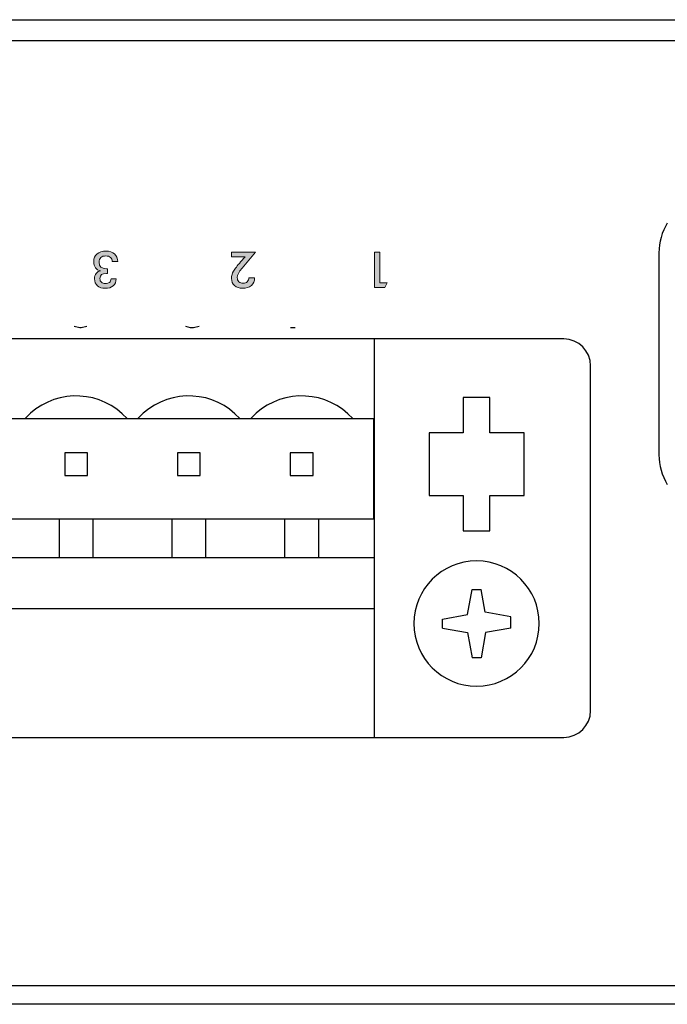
# Model space of a CAD drawing. Header units: inches. Extents: x -3.1 to 15.2, y -1.5 to 10.6.
# Tile 54 of 88: x 6.137 to 6.591, y 7.821 to 8.513. Entities that reach past the tile are written whole.
import ezdxf

# ---------------------------------------------------------------- set-up
doc = ezdxf.new("R2010")
doc.units = ezdxf.units.IN
doc.header["$MEASUREMENT"] = 0
doc.layers.add('Screenprinting', color=7, linetype='Continuous')

# ---------------------------------------------------------------- blocks, each defined once
blk = doc.blocks.new('block 1690')
at = {"color": 7, "lineweight": 25, "true_color": 0xffffff}
blk.add_lwpolyline([(6.48159, 8.08529), (6.46391, 8.08217)], dxfattribs=at)
blk = doc.blocks.new('block 1691')
at = {"color": 7, "lineweight": 25, "true_color": 0xffffff}
blk.add_lwpolyline([(6.43359, 8.09169), (6.45127, 8.09481)], dxfattribs=at)
blk = doc.blocks.new('block 1711')
at = {"color": 7, "lineweight": 25, "true_color": 0xffffff}
blk.add_lwpolyline([(6.25878, 8.29665), (6.26272, 8.29741)], dxfattribs=at)
blk = doc.blocks.new('block 1712')
at = {"color": 7, "lineweight": 25, "true_color": 0xffffff}
blk.add_lwpolyline([(6.18003, 8.29665), (6.18397, 8.29741)], dxfattribs=at)
blk = doc.blocks.new('block 1719')
at = {"color": 7, "lineweight": 25, "true_color": 0xffffff}
blk.add_lwpolyline([(7.69159, 7.82089), (0.09159, 7.82089)], dxfattribs=at)
blk = doc.blocks.new('block 1722')
at = {"color": 7, "lineweight": 25, "true_color": 0xffffff}
blk.add_lwpolyline([(0.45759, 7.83409), (7.32559, 7.83409)], dxfattribs=at)
blk = doc.blocks.new('block 1786')
at = {"color": 7, "lineweight": 25, "true_color": 0xffffff}
blk.add_lwpolyline([(5.67639, 8.00849), (6.51879, 8.00849)], dxfattribs=at)
blk = doc.blocks.new('block 1807')
at = {"color": 7, "lineweight": 25, "true_color": 0xffffff}
blk.add_lwpolyline([(6.46079, 8.06449), (6.45439, 8.06449)], dxfattribs=at)
blk = doc.blocks.new('block 1826')
at = {"color": 7, "lineweight": 25, "true_color": 0xffffff}
blk.add_lwpolyline([(6.38559, 8.09877), (5.80959, 8.09877)], dxfattribs=at)
blk = doc.blocks.new('block 1836')
at = {"color": 7, "lineweight": 25, "true_color": 0xffffff}
blk.add_lwpolyline([(6.45439, 8.11249), (6.46079, 8.11249)], dxfattribs=at)
blk = doc.blocks.new('block 1849')
at = {"color": 7, "lineweight": 25, "true_color": 0xffffff}
blk.add_lwpolyline([(6.38559, 8.13477), (5.80959, 8.13477)], dxfattribs=at)
blk = doc.blocks.new('block 1852')
at = {"color": 7, "lineweight": 25, "true_color": 0xffffff}
blk.add_lwpolyline([(6.44819, 8.15369), (6.46699, 8.15369)], dxfattribs=at)
blk = doc.blocks.new('block 1857')
at = {"color": 7, "lineweight": 25, "true_color": 0xffffff}
blk.add_lwpolyline([(5.80959, 8.16209), (6.38545, 8.16209)], dxfattribs=at)
blk = doc.blocks.new('block 1863')
at = {"color": 7, "lineweight": 25, "true_color": 0xffffff}
blk.add_lwpolyline([(6.42419, 8.17849), (6.44819, 8.17849)], dxfattribs=at)
blk = doc.blocks.new('block 1864')
at = {"color": 7, "lineweight": 25, "true_color": 0xffffff}
blk.add_lwpolyline([(6.46699, 8.17849), (6.49099, 8.17849)], dxfattribs=at)
blk = doc.blocks.new('block 1873')
at = {"color": 7, "lineweight": 25, "true_color": 0xffffff}
blk.add_lwpolyline([(6.16839, 8.19249), (6.18439, 8.19249)], dxfattribs=at)
blk = doc.blocks.new('block 1874')
at = {"color": 7, "lineweight": 25, "true_color": 0xffffff}
blk.add_lwpolyline([(6.24759, 8.19249), (6.26359, 8.19249)], dxfattribs=at)
blk = doc.blocks.new('block 1875')
at = {"color": 7, "lineweight": 25, "true_color": 0xffffff}
blk.add_lwpolyline([(6.32679, 8.19249), (6.34279, 8.19249)], dxfattribs=at)
blk = doc.blocks.new('block 1910')
at = {"color": 7, "lineweight": 25, "true_color": 0xffffff}
blk.add_lwpolyline([(6.34279, 8.20849), (6.32679, 8.20849)], dxfattribs=at)
blk = doc.blocks.new('block 1911')
at = {"color": 7, "lineweight": 25, "true_color": 0xffffff}
blk.add_lwpolyline([(6.26359, 8.20849), (6.24759, 8.20849)], dxfattribs=at)
blk = doc.blocks.new('block 1912')
at = {"color": 7, "lineweight": 25, "true_color": 0xffffff}
blk.add_lwpolyline([(6.18439, 8.20849), (6.16839, 8.20849)], dxfattribs=at)
blk = doc.blocks.new('block 1925')
at = {"color": 7, "lineweight": 25, "true_color": 0xffffff}
blk.add_lwpolyline([(6.49099, 8.22249), (6.46699, 8.22249)], dxfattribs=at)
blk = doc.blocks.new('block 1926')
at = {"color": 7, "lineweight": 25, "true_color": 0xffffff}
blk.add_lwpolyline([(6.44819, 8.22249), (6.42419, 8.22249)], dxfattribs=at)
blk = doc.blocks.new('block 1937')
at = {"color": 7, "lineweight": 25, "true_color": 0xffffff}
blk.add_lwpolyline([(5.80959, 8.23249), (6.38545, 8.23249)], dxfattribs=at)
blk = doc.blocks.new('block 1938')
at = {"color": 7, "lineweight": 25, "true_color": 0xffffff}
blk.add_lwpolyline([(6.46699, 8.24729), (6.44819, 8.24729)], dxfattribs=at)
blk = doc.blocks.new('block 1957')
at = {"color": 7, "lineweight": 25, "true_color": 0xffffff}
blk.add_lwpolyline([(6.51879, 8.28849), (5.67639, 8.28849)], dxfattribs=at)
blk = doc.blocks.new('block 1962')
at = {"color": 7, "lineweight": 25, "true_color": 0xffffff}
blk.add_lwpolyline([(6.1789, 8.29665), (6.18003, 8.29665)], dxfattribs=at)
blk = doc.blocks.new('block 1963')
at = {"color": 7, "lineweight": 25, "true_color": 0xffffff}
blk.add_lwpolyline([(6.25653, 8.29665), (6.25878, 8.29665)], dxfattribs=at)
blk = doc.blocks.new('block 1964')
at = {"color": 7, "lineweight": 25, "true_color": 0xffffff}
blk.add_lwpolyline([(6.32684, 8.29665), (6.33022, 8.29665)], dxfattribs=at)
blk = doc.blocks.new('block 2036')
at = {"color": 7, "lineweight": 25, "true_color": 0xffffff}
blk.add_lwpolyline([(7.32559, 8.49809), (0.45759, 8.49809)], dxfattribs=at)
blk = doc.blocks.new('block 2037')
at = {"color": 7, "lineweight": 25, "true_color": 0xffffff}
blk.add_lwpolyline([(0.09159, 8.51289), (7.69159, 8.51289)], dxfattribs=at)
blk = doc.blocks.new('block 2040')
at = {"color": 7, "lineweight": 25, "true_color": 0xffffff}
blk.add_lwpolyline([(6.43359, 8.08529), (6.45127, 8.08217)], dxfattribs=at)
blk = doc.blocks.new('block 2041')
at = {"color": 7, "lineweight": 25, "true_color": 0xffffff}
blk.add_lwpolyline([(6.48159, 8.09329), (6.46362, 8.09646)], dxfattribs=at)
blk = doc.blocks.new('block 2070')
at = {"color": 7, "lineweight": 25, "true_color": 0xffffff}
blk.add_lwpolyline([(6.17497, 8.29741), (6.1789, 8.29665)], dxfattribs=at)
blk = doc.blocks.new('block 2073')
at = {"color": 7, "lineweight": 25, "true_color": 0xffffff}
blk.add_lwpolyline([(6.25315, 8.29741), (6.25653, 8.29665)], dxfattribs=at)
blk = doc.blocks.new('block 2176')
at = {"color": 7, "lineweight": 25, "true_color": 0xffffff}
blk.add_lwpolyline([(6.16439, 8.16209), (6.16439, 8.13477)], dxfattribs=at)
blk = doc.blocks.new('block 2177')
at = {"color": 7, "lineweight": 25, "true_color": 0xffffff}
blk.add_lwpolyline([(6.16839, 8.20849), (6.16839, 8.19249)], dxfattribs=at)
blk = doc.blocks.new('block 2178')
at = {"color": 7, "lineweight": 25, "true_color": 0xffffff}
blk.add_lwpolyline([(6.18439, 8.19249), (6.18439, 8.20849)], dxfattribs=at)
blk = doc.blocks.new('block 2179')
at = {"color": 7, "lineweight": 25, "true_color": 0xffffff}
blk.add_lwpolyline([(6.18839, 8.13477), (6.18839, 8.16209)], dxfattribs=at)
blk = doc.blocks.new('block 2180')
at = {"color": 7, "lineweight": 25, "true_color": 0xffffff}
blk.add_lwpolyline([(6.24359, 8.16209), (6.24359, 8.13477)], dxfattribs=at)
blk = doc.blocks.new('block 2181')
at = {"color": 7, "lineweight": 25, "true_color": 0xffffff}
blk.add_lwpolyline([(6.24759, 8.20849), (6.24759, 8.19249)], dxfattribs=at)
blk = doc.blocks.new('block 2182')
at = {"color": 7, "lineweight": 25, "true_color": 0xffffff}
blk.add_lwpolyline([(6.26359, 8.19249), (6.26359, 8.20849)], dxfattribs=at)
blk = doc.blocks.new('block 2183')
at = {"color": 7, "lineweight": 25, "true_color": 0xffffff}
blk.add_lwpolyline([(6.26759, 8.13477), (6.26759, 8.16209)], dxfattribs=at)
blk = doc.blocks.new('block 2184')
at = {"color": 7, "lineweight": 25, "true_color": 0xffffff}
blk.add_lwpolyline([(6.32279, 8.16209), (6.32279, 8.13477)], dxfattribs=at)
blk = doc.blocks.new('block 2185')
at = {"color": 7, "lineweight": 25, "true_color": 0xffffff}
blk.add_lwpolyline([(6.32679, 8.20849), (6.32679, 8.19249)], dxfattribs=at)
blk = doc.blocks.new('block 2186')
at = {"color": 7, "lineweight": 25, "true_color": 0xffffff}
blk.add_lwpolyline([(6.34279, 8.19249), (6.34279, 8.20849)], dxfattribs=at)
blk = doc.blocks.new('block 2187')
at = {"color": 7, "lineweight": 25, "true_color": 0xffffff}
blk.add_lwpolyline([(6.34679, 8.13477), (6.34679, 8.16209)], dxfattribs=at)
blk = doc.blocks.new('block 2188')
at = {"color": 7, "lineweight": 25, "true_color": 0xffffff}
blk.add_lwpolyline([(6.38545, 8.16209), (6.38545, 8.23249)], dxfattribs=at)
blk = doc.blocks.new('block 2189')
at = {"color": 7, "lineweight": 25, "true_color": 0xffffff}
blk.add_lwpolyline([(6.38559, 8.28849), (6.38559, 8.00849)], dxfattribs=at)
blk = doc.blocks.new('block 2190')
at = {"color": 7, "lineweight": 25, "true_color": 0xffffff}
blk.add_lwpolyline([(6.42419, 8.22249), (6.42419, 8.17849)], dxfattribs=at)
blk = doc.blocks.new('block 2191')
at = {"color": 7, "lineweight": 25, "true_color": 0xffffff}
blk.add_lwpolyline([(6.43359, 8.08529), (6.43359, 8.09169)], dxfattribs=at)
blk = doc.blocks.new('block 2192')
at = {"color": 7, "lineweight": 25, "true_color": 0xffffff}
blk.add_lwpolyline([(6.44819, 8.24729), (6.44819, 8.22249)], dxfattribs=at)
blk = doc.blocks.new('block 2193')
at = {"color": 7, "lineweight": 25, "true_color": 0xffffff}
blk.add_lwpolyline([(6.44819, 8.17849), (6.44819, 8.15369)], dxfattribs=at)
blk = doc.blocks.new('block 2194')
at = {"color": 7, "lineweight": 25, "true_color": 0xffffff}
blk.add_lwpolyline([(6.46699, 8.15369), (6.46699, 8.17849)], dxfattribs=at)
blk = doc.blocks.new('block 2195')
at = {"color": 7, "lineweight": 25, "true_color": 0xffffff}
blk.add_lwpolyline([(6.46699, 8.22249), (6.46699, 8.24729)], dxfattribs=at)
blk = doc.blocks.new('block 2196')
at = {"color": 7, "lineweight": 25, "true_color": 0xffffff}
blk.add_lwpolyline([(6.45127, 8.09481), (6.45439, 8.11249)], dxfattribs=at)
blk = doc.blocks.new('block 2197')
at = {"color": 7, "lineweight": 25, "true_color": 0xffffff}
blk.add_lwpolyline([(6.46391, 8.08217), (6.46079, 8.06449)], dxfattribs=at)
blk = doc.blocks.new('block 2202')
at = {"color": 7, "lineweight": 25, "true_color": 0xffffff}
blk.add_lwpolyline([(6.45127, 8.08217), (6.45439, 8.06449)], dxfattribs=at)
blk = doc.blocks.new('block 2203')
at = {"color": 7, "lineweight": 25, "true_color": 0xffffff}
blk.add_lwpolyline([(6.46362, 8.09646), (6.46079, 8.11249)], dxfattribs=at)
blk = doc.blocks.new('block 2204')
at = {"color": 7, "lineweight": 25, "true_color": 0xffffff}
blk.add_lwpolyline([(6.48159, 8.08529), (6.48159, 8.09329)], dxfattribs=at)
blk = doc.blocks.new('block 2205')
at = {"color": 7, "lineweight": 25, "true_color": 0xffffff}
blk.add_lwpolyline([(6.49099, 8.17849), (6.49099, 8.22249)], dxfattribs=at)
blk = doc.blocks.new('block 2206')
at = {"color": 7, "lineweight": 25, "true_color": 0xffffff}
blk.add_lwpolyline([(6.53759, 8.02729), (6.53759, 8.26969)], dxfattribs=at)
blk = doc.blocks.new('block 2207')
at = {"color": 7, "lineweight": 25, "true_color": 0xffffff}
blk.add_lwpolyline([(6.58559, 8.34909), (6.58559, 8.2071)], dxfattribs=at)
blk = doc.blocks.new('block 2662')
at = {"color": 7, "lineweight": 25, "true_color": 0xffffff}
blk.add_open_spline([(6.58559, 8.2071), (6.58559, 8.19973), (6.58763, 8.1925), (6.59147, 8.18622)], degree=3, dxfattribs=at)
blk = doc.blocks.new('block 2664')
at = {"color": 7, "lineweight": 25, "true_color": 0xffffff}
blk.add_open_spline([(6.59147, 8.36997), (6.58763, 8.36368), (6.58559, 8.35645), (6.58559, 8.34909)], degree=3, dxfattribs=at)
blk = doc.blocks.new('block 2670')
at = {"color": 7, "lineweight": 25, "true_color": 0xffffff}
blk.add_open_spline([(6.41359, 8.08849), (6.41359, 8.11279), (6.43329, 8.13249), (6.45759, 8.13249), (6.48189, 8.13249), (6.50159, 8.11279), (6.50159, 8.08849), (6.50159, 8.06419), (6.48189, 8.04449), (6.45759, 8.04449), (6.43329, 8.04449), (6.41359, 8.06419), (6.41359, 8.08849), (6.41359, 8.08849), (6.41359, 8.08849), (6.41359, 8.08849)], degree=3, knots=[0, 0, 0, 0, 1, 1, 1, 2, 2, 2, 3, 3, 3, 4, 4, 4, 5, 5, 5, 5], dxfattribs=at)
blk = doc.blocks.new('block 2672')
at = {"color": 7, "lineweight": 25, "true_color": 0xffffff}
blk.add_open_spline([(6.51879, 8.00849), (6.52917, 8.00849), (6.53759, 8.01691), (6.53759, 8.02729)], degree=3, dxfattribs=at)
blk = doc.blocks.new('block 2673')
at = {"color": 7, "lineweight": 25, "true_color": 0xffffff}
blk.add_open_spline([(6.53759, 8.26969), (6.53759, 8.28008), (6.52917, 8.28849), (6.51879, 8.28849)], degree=3, dxfattribs=at)
blk = doc.blocks.new('block 2679')
at = {"color": 7, "lineweight": 25, "true_color": 0xffffff}
blk.add_open_spline([(6.37057, 8.23249), (6.3529, 8.25225), (6.32255, 8.25394), (6.30279, 8.23627), (6.30146, 8.23508), (6.3002, 8.23382), (6.29901, 8.23249)], degree=3, knots=[0, 0, 0, 0, 1, 1, 1, 2, 2, 2, 2], dxfattribs=at)
blk = doc.blocks.new('block 2680')
at = {"color": 7, "lineweight": 25, "true_color": 0xffffff}
blk.add_open_spline([(6.29137, 8.23249), (6.2737, 8.25225), (6.24335, 8.25394), (6.22359, 8.23627), (6.22226, 8.23508), (6.221, 8.23382), (6.21981, 8.23249)], degree=3, knots=[0, 0, 0, 0, 1, 1, 1, 2, 2, 2, 2], dxfattribs=at)
blk = doc.blocks.new('block 2681')
at = {"color": 7, "lineweight": 25, "true_color": 0xffffff}
blk.add_open_spline([(6.21217, 8.23249), (6.1945, 8.25225), (6.16415, 8.25394), (6.14439, 8.23627), (6.14306, 8.23508), (6.1418, 8.23382), (6.14061, 8.23249)], degree=3, knots=[0, 0, 0, 0, 1, 1, 1, 2, 2, 2, 2], dxfattribs=at)
blk = doc.blocks.new('block 3216')
at = {"layer": 'Screenprinting', "true_color": 0x231f20}
h = blk.add_hatch(color=179, dxfattribs=at)
h.dxf.hatch_style = 2
h.paths.add_polyline_path([(5.83016, 8.34906), (5.81986, 8.32784), (5.83153, 8.32784), (5.83153, 8.32459), (5.81414, 8.32459), (5.82684, 8.35055)])
h = blk.add_hatch(color=179, dxfattribs=at)
h.dxf.hatch_style = 2
edge = h.paths.add_edge_path()
edge.add_spline(control_points=[(5.91162, 8.33427), (5.9105, 8.33373), (5.90941, 8.33346), (5.90835, 8.33346), (5.90611, 8.33346), (5.90426, 8.33421), (5.90279, 8.33573), (5.90133, 8.33725), (5.90059, 8.33921), (5.90059, 8.34161), (5.90059, 8.3442), (5.90141, 8.34629), (5.90304, 8.34788), (5.90468, 8.34947), (5.90683, 8.35026), (5.90951, 8.35026), (5.91203, 8.35026), (5.91405, 8.34948), (5.91555, 8.34793), (5.91707, 8.34637), (5.91783, 8.34434), (5.91783, 8.34182), (5.91783, 8.34081), (5.91771, 8.33984), (5.91747, 8.33891), (5.91722, 8.33798), (5.91673, 8.3369), (5.91602, 8.33566), (5.9153, 8.33443), (5.91474, 8.3335), (5.91432, 8.33289), (5.91391, 8.33228), (5.9131, 8.33112), (5.91188, 8.32939), (5.91188, 8.32939), (5.90747, 8.32315), (5.90747, 8.32315), (5.90747, 8.32315), (5.90432, 8.32473), (5.90432, 8.32473), (5.90432, 8.32473), (5.91162, 8.33427), (5.91162, 8.33427)], knot_values=[0, 0, 0, 0, 1, 1, 1, 2, 2, 2, 3, 3, 3, 4, 4, 4, 5, 5, 5, 6, 6, 6, 7, 7, 7, 8, 8, 8, 9, 9, 9, 10, 10, 10, 11, 11, 11, 12, 12, 12, 13, 13, 13, 14, 14, 14, 14], degree=3, periodic=1)
edge = h.paths.add_edge_path()
edge.add_spline(control_points=[(5.91265, 8.3382), (5.91349, 8.33913), (5.91391, 8.34035), (5.91391, 8.34186), (5.91391, 8.34336), (5.91349, 8.34458), (5.91265, 8.34549), (5.9118, 8.34642), (5.91073, 8.34687), (5.90941, 8.34687), (5.9079, 8.34687), (5.90672, 8.34642), (5.90586, 8.34553), (5.905, 8.34464), (5.90457, 8.34341), (5.90457, 8.34186), (5.90457, 8.34028), (5.905, 8.33904), (5.90584, 8.33815), (5.90668, 8.33726), (5.90786, 8.33681), (5.90937, 8.33681), (5.91071, 8.33681), (5.9118, 8.33727), (5.91265, 8.3382)], knot_values=[0, 0, 0, 0, 1, 1, 1, 2, 2, 2, 3, 3, 3, 4, 4, 4, 5, 5, 5, 6, 6, 6, 7, 7, 7, 8, 8, 8, 8], degree=3, periodic=1)
h = blk.add_hatch(color=179, dxfattribs=at)
h.dxf.hatch_style = 2
edge = h.paths.add_edge_path()
edge.add_spline(control_points=[(6.01154, 8.34355), (6.01032, 8.34579), (6.00854, 8.3469), (6.00621, 8.3469), (6.00454, 8.3469), (6.0032, 8.34637), (6.00216, 8.34532), (6.00113, 8.34426), (6.00061, 8.34286), (6.00061, 8.34112), (6.00061, 8.33944), (6.00115, 8.33809), (6.00224, 8.33704), (6.00331, 8.33599), (6.00473, 8.33547), (6.0065, 8.33547), (6.00867, 8.33547), (6.01044, 8.33619), (6.01183, 8.33762), (6.01183, 8.33762), (6.01284, 8.33741), (6.01284, 8.33741), (6.01284, 8.33741), (6.00971, 8.32459), (6.00971, 8.32459), (6.00971, 8.32459), (5.99779, 8.32459), (5.99779, 8.32459), (5.99779, 8.32459), (5.99779, 8.32791), (5.99779, 8.32791), (5.99779, 8.32791), (6.00724, 8.32791), (6.00724, 8.32791), (6.00724, 8.32791), (6.00872, 8.33349), (6.00872, 8.33349), (6.00738, 8.33293), (6.00608, 8.33264), (6.0048, 8.33264), (6.00241, 8.33264), (6.00046, 8.33341), (5.99896, 8.33495), (5.99745, 8.3365), (5.99669, 8.3385), (5.99669, 8.34098), (5.99669, 8.34378), (5.99757, 8.34602), (5.99931, 8.34772), (6.00104, 8.34941), (6.0034, 8.35026), (6.00639, 8.35026), (6.00982, 8.35026), (6.01245, 8.34903), (6.01426, 8.34655), (6.01426, 8.34655), (6.01154, 8.34355), (6.01154, 8.34355)], knot_values=[0, 0, 0, 0, 1, 1, 1, 2, 2, 2, 3, 3, 3, 4, 4, 4, 5, 5, 5, 6, 6, 6, 7, 7, 7, 8, 8, 8, 9, 9, 9, 10, 10, 10, 11, 11, 11, 12, 12, 12, 13, 13, 13, 14, 14, 14, 15, 15, 15, 16, 16, 16, 17, 17, 17, 18, 18, 18, 19, 19, 19, 19], degree=3, periodic=1)
h = blk.add_hatch(color=179, dxfattribs=at)
h.dxf.hatch_style = 2
h.paths.add_polyline_path([(6.09886, 8.34959), (6.09886, 8.34447), (6.11096, 8.34447), (6.0963, 8.3241), (6.09513, 8.3241), (6.09513, 8.34161), (6.09207, 8.34161), (6.09207, 8.34447), (6.09513, 8.34447), (6.09513, 8.34959)])
edge = h.paths.add_edge_path()
edge.add_spline(control_points=[(6.09877, 8.33254), (6.09877, 8.33254), (6.10518, 8.34161), (6.10518, 8.34161), (6.10518, 8.34161), (6.09886, 8.34161), (6.09886, 8.34161), (6.09886, 8.34161), (6.09886, 8.33504), (6.09886, 8.33504), (6.09886, 8.33434), (6.09884, 8.3335), (6.09877, 8.33254)], knot_values=[0, 0, 0, 0, 1, 1, 1, 2, 2, 2, 3, 3, 3, 4, 4, 4, 4], degree=3, periodic=1)
h = blk.add_hatch(color=179, dxfattribs=at)
h.dxf.hatch_style = 2
edge = h.paths.add_edge_path()
edge.add_spline(control_points=[(6.20562, 8.34285), (6.20562, 8.34285), (6.20171, 8.34285), (6.20171, 8.34285), (6.20171, 8.34285), (6.20171, 8.34306), (6.20171, 8.34306), (6.20171, 8.34421), (6.20131, 8.34513), (6.20051, 8.34583), (6.19971, 8.34652), (6.19865, 8.34687), (6.19731, 8.34687), (6.19577, 8.34687), (6.19459, 8.34649), (6.19377, 8.34572), (6.19293, 8.34496), (6.1925, 8.34386), (6.1925, 8.34242), (6.1925, 8.33939), (6.19421, 8.33787), (6.19762, 8.33787), (6.19769, 8.33787), (6.19782, 8.33788), (6.198, 8.33788), (6.19817, 8.3379), (6.1983, 8.3379), (6.19839, 8.3379), (6.19839, 8.3379), (6.19839, 8.33459), (6.19839, 8.33459), (6.19832, 8.33459), (6.19822, 8.33459), (6.19804, 8.3346), (6.19788, 8.33462), (6.19775, 8.33462), (6.19766, 8.33462), (6.19465, 8.33462), (6.19314, 8.33339), (6.19314, 8.33091), (6.19314, 8.32983), (6.19348, 8.32897), (6.19416, 8.32834), (6.19485, 8.3277), (6.19576, 8.32739), (6.19691, 8.32739), (6.19813, 8.32739), (6.1991, 8.32768), (6.19979, 8.32827), (6.20048, 8.32886), (6.20086, 8.32969), (6.2009, 8.33077), (6.2009, 8.33077), (6.2046, 8.33077), (6.2046, 8.33077), (6.20448, 8.32863), (6.20376, 8.32699), (6.20242, 8.32583), (6.20108, 8.32468), (6.19921, 8.3241), (6.1968, 8.3241), (6.19449, 8.3241), (6.19265, 8.32471), (6.19131, 8.32592), (6.18997, 8.32713), (6.1893, 8.32876), (6.1893, 8.33081), (6.1893, 8.33236), (6.18968, 8.33363), (6.19044, 8.33462), (6.1912, 8.33561), (6.19227, 8.33621), (6.19363, 8.33642), (6.19038, 8.33701), (6.18873, 8.33919), (6.18873, 8.34295), (6.18873, 8.34517), (6.18951, 8.34694), (6.19107, 8.34827), (6.19261, 8.3496), (6.19474, 8.35026), (6.19744, 8.35026), (6.19987, 8.35026), (6.20182, 8.34959), (6.2033, 8.34825), (6.20478, 8.3469), (6.20555, 8.34511), (6.20562, 8.34285)], knot_values=[0, 0, 0, 0, 1, 1, 1, 2, 2, 2, 3, 3, 3, 4, 4, 4, 5, 5, 5, 6, 6, 6, 7, 7, 7, 8, 8, 8, 9, 9, 9, 10, 10, 10, 11, 11, 11, 12, 12, 12, 13, 13, 13, 14, 14, 14, 15, 15, 15, 16, 16, 16, 17, 17, 17, 18, 18, 18, 19, 19, 19, 20, 20, 20, 21, 21, 21, 22, 22, 22, 23, 23, 23, 24, 24, 24, 25, 25, 25, 26, 26, 26, 27, 27, 27, 28, 28, 28, 29, 29, 29, 29], degree=3, periodic=1)
h = blk.add_hatch(color=179, dxfattribs=at)
h.dxf.hatch_style = 2
edge = h.paths.add_edge_path()
edge.add_spline(control_points=[(6.28544, 8.34631), (6.28544, 8.34631), (6.28544, 8.34959), (6.28544, 8.34959), (6.28544, 8.34959), (6.30233, 8.34959), (6.30233, 8.34959), (6.30233, 8.34959), (6.29291, 8.33829), (6.29291, 8.33829), (6.29066, 8.33556), (6.28954, 8.33335), (6.28954, 8.33166), (6.28954, 8.33041), (6.2899, 8.32943), (6.29065, 8.32871), (6.29138, 8.32799), (6.2924, 8.32763), (6.29369, 8.32763), (6.29484, 8.32763), (6.29579, 8.32799), (6.29654, 8.32871), (6.29727, 8.32943), (6.29769, 8.33037), (6.29778, 8.33155), (6.29778, 8.33155), (6.30173, 8.33155), (6.30173, 8.33155), (6.30173, 8.32929), (6.30097, 8.32749), (6.29947, 8.32613), (6.29795, 8.32477), (6.2959, 8.3241), (6.29333, 8.3241), (6.29092, 8.3241), (6.28901, 8.32473), (6.2876, 8.32598), (6.28619, 8.32722), (6.28548, 8.32893), (6.28548, 8.33109), (6.28548, 8.33291), (6.28597, 8.33463), (6.28696, 8.33626), (6.28795, 8.3379), (6.28956, 8.34001), (6.29183, 8.3426), (6.29183, 8.3426), (6.29503, 8.34631), (6.29503, 8.34631), (6.29503, 8.34631), (6.28544, 8.34631), (6.28544, 8.34631)], knot_values=[0, 0, 0, 0, 1, 1, 1, 2, 2, 2, 3, 3, 3, 4, 4, 4, 5, 5, 5, 6, 6, 6, 7, 7, 7, 8, 8, 8, 9, 9, 9, 10, 10, 10, 11, 11, 11, 12, 12, 12, 13, 13, 13, 14, 14, 14, 15, 15, 15, 16, 16, 16, 17, 17, 17, 17], degree=3, periodic=1)
h = blk.add_hatch(color=179, dxfattribs=at)
h.dxf.hatch_style = 2
h.paths.add_polyline_path([(6.38959, 8.34959), (6.38959, 8.32784), (6.3948, 8.32784), (6.39322, 8.32459), (6.38585, 8.32459), (6.38585, 8.34959)])
at = {"layer": 'Screenprinting', "lineweight": 0}
for points in [[(5.83016, 8.34906), (5.81986, 8.32784), (5.83153, 8.32784), (5.83153, 8.32459), (5.81414, 8.32459), (5.82684, 8.35055), (5.83016, 8.34906)], [(6.09886, 8.34959), (6.09886, 8.34447), (6.11096, 8.34447), (6.0963, 8.3241), (6.09513, 8.3241), (6.09513, 8.34161), (6.09207, 8.34161), (6.09207, 8.34447), (6.09513, 8.34447), (6.09513, 8.34959), (6.09886, 8.34959)], [(6.38959, 8.34959), (6.38959, 8.32784), (6.3948, 8.32784), (6.39322, 8.32459), (6.38585, 8.32459), (6.38585, 8.34959), (6.38959, 8.34959)]]:
    blk.add_lwpolyline(points, dxfattribs=at)
for points, knots in [([(5.91162, 8.33427), (5.9105, 8.33373), (5.90941, 8.33346), (5.90835, 8.33346), (5.90611, 8.33346), (5.90426, 8.33421), (5.90279, 8.33573), (5.90133, 8.33725), (5.90059, 8.33921), (5.90059, 8.34161), (5.90059, 8.3442), (5.90141, 8.34629), (5.90304, 8.34788), (5.90468, 8.34947), (5.90683, 8.35026), (5.90951, 8.35026), (5.91203, 8.35026), (5.91405, 8.34948), (5.91555, 8.34793), (5.91707, 8.34637), (5.91783, 8.34434), (5.91783, 8.34182), (5.91783, 8.34081), (5.91771, 8.33984), (5.91747, 8.33891), (5.91722, 8.33798), (5.91673, 8.3369), (5.91602, 8.33566), (5.9153, 8.33443), (5.91474, 8.3335), (5.91432, 8.33289), (5.91391, 8.33228), (5.9131, 8.33112), (5.91188, 8.32939), (5.91188, 8.32939), (5.90747, 8.32315), (5.90747, 8.32315), (5.90747, 8.32315), (5.90432, 8.32473), (5.90432, 8.32473), (5.90432, 8.32473), (5.91162, 8.33427), (5.91162, 8.33427)], [0, 0, 0, 0, 1, 1, 1, 2, 2, 2, 3, 3, 3, 4, 4, 4, 5, 5, 5, 6, 6, 6, 7, 7, 7, 8, 8, 8, 9, 9, 9, 10, 10, 10, 11, 11, 11, 12, 12, 12, 13, 13, 13, 14, 14, 14, 14]), ([(5.91265, 8.3382), (5.91349, 8.33913), (5.91391, 8.34035), (5.91391, 8.34186), (5.91391, 8.34336), (5.91349, 8.34458), (5.91265, 8.34549), (5.9118, 8.34642), (5.91073, 8.34687), (5.90941, 8.34687), (5.9079, 8.34687), (5.90672, 8.34642), (5.90586, 8.34553), (5.905, 8.34464), (5.90457, 8.34341), (5.90457, 8.34186), (5.90457, 8.34028), (5.905, 8.33904), (5.90584, 8.33815), (5.90668, 8.33726), (5.90786, 8.33681), (5.90937, 8.33681), (5.91071, 8.33681), (5.9118, 8.33727), (5.91265, 8.3382)], [0, 0, 0, 0, 1, 1, 1, 2, 2, 2, 3, 3, 3, 4, 4, 4, 5, 5, 5, 6, 6, 6, 7, 7, 7, 8, 8, 8, 8]), ([(6.01154, 8.34355), (6.01032, 8.34579), (6.00854, 8.3469), (6.00621, 8.3469), (6.00454, 8.3469), (6.0032, 8.34637), (6.00216, 8.34532), (6.00113, 8.34426), (6.00061, 8.34286), (6.00061, 8.34112), (6.00061, 8.33944), (6.00115, 8.33809), (6.00224, 8.33704), (6.00331, 8.33599), (6.00473, 8.33547), (6.0065, 8.33547), (6.00867, 8.33547), (6.01044, 8.33619), (6.01183, 8.33762), (6.01183, 8.33762), (6.01284, 8.33741), (6.01284, 8.33741), (6.01284, 8.33741), (6.00971, 8.32459), (6.00971, 8.32459), (6.00971, 8.32459), (5.99779, 8.32459), (5.99779, 8.32459), (5.99779, 8.32459), (5.99779, 8.32791), (5.99779, 8.32791), (5.99779, 8.32791), (6.00724, 8.32791), (6.00724, 8.32791), (6.00724, 8.32791), (6.00872, 8.33349), (6.00872, 8.33349), (6.00738, 8.33293), (6.00608, 8.33264), (6.0048, 8.33264), (6.00241, 8.33264), (6.00046, 8.33341), (5.99896, 8.33495), (5.99745, 8.3365), (5.99669, 8.3385), (5.99669, 8.34098), (5.99669, 8.34378), (5.99757, 8.34602), (5.99931, 8.34772), (6.00104, 8.34941), (6.0034, 8.35026), (6.00639, 8.35026), (6.00982, 8.35026), (6.01245, 8.34903), (6.01426, 8.34655), (6.01426, 8.34655), (6.01154, 8.34355), (6.01154, 8.34355)], [0, 0, 0, 0, 1, 1, 1, 2, 2, 2, 3, 3, 3, 4, 4, 4, 5, 5, 5, 6, 6, 6, 7, 7, 7, 8, 8, 8, 9, 9, 9, 10, 10, 10, 11, 11, 11, 12, 12, 12, 13, 13, 13, 14, 14, 14, 15, 15, 15, 16, 16, 16, 17, 17, 17, 18, 18, 18, 19, 19, 19, 19]), ([(6.20562, 8.34285), (6.20562, 8.34285), (6.20171, 8.34285), (6.20171, 8.34285), (6.20171, 8.34285), (6.20171, 8.34306), (6.20171, 8.34306), (6.20171, 8.34421), (6.20131, 8.34513), (6.20051, 8.34583), (6.19971, 8.34652), (6.19865, 8.34687), (6.19731, 8.34687), (6.19577, 8.34687), (6.19459, 8.34649), (6.19377, 8.34572), (6.19293, 8.34496), (6.1925, 8.34386), (6.1925, 8.34242), (6.1925, 8.33939), (6.19421, 8.33787), (6.19762, 8.33787), (6.19769, 8.33787), (6.19782, 8.33788), (6.198, 8.33788), (6.19817, 8.3379), (6.1983, 8.3379), (6.19839, 8.3379), (6.19839, 8.3379), (6.19839, 8.33459), (6.19839, 8.33459), (6.19832, 8.33459), (6.19822, 8.33459), (6.19804, 8.3346), (6.19788, 8.33462), (6.19775, 8.33462), (6.19766, 8.33462), (6.19465, 8.33462), (6.19314, 8.33339), (6.19314, 8.33091), (6.19314, 8.32983), (6.19348, 8.32897), (6.19416, 8.32834), (6.19485, 8.3277), (6.19576, 8.32739), (6.19691, 8.32739), (6.19813, 8.32739), (6.1991, 8.32768), (6.19979, 8.32827), (6.20048, 8.32886), (6.20086, 8.32969), (6.2009, 8.33077), (6.2009, 8.33077), (6.2046, 8.33077), (6.2046, 8.33077), (6.20448, 8.32863), (6.20376, 8.32699), (6.20242, 8.32583), (6.20108, 8.32468), (6.19921, 8.3241), (6.1968, 8.3241), (6.19449, 8.3241), (6.19265, 8.32471), (6.19131, 8.32592), (6.18997, 8.32713), (6.1893, 8.32876), (6.1893, 8.33081), (6.1893, 8.33236), (6.18968, 8.33363), (6.19044, 8.33462), (6.1912, 8.33561), (6.19227, 8.33621), (6.19363, 8.33642), (6.19038, 8.33701), (6.18873, 8.33919), (6.18873, 8.34295), (6.18873, 8.34517), (6.18951, 8.34694), (6.19107, 8.34827), (6.19261, 8.3496), (6.19474, 8.35026), (6.19744, 8.35026), (6.19987, 8.35026), (6.20182, 8.34959), (6.2033, 8.34825), (6.20478, 8.3469), (6.20555, 8.34511), (6.20562, 8.34285)], [0, 0, 0, 0, 1, 1, 1, 2, 2, 2, 3, 3, 3, 4, 4, 4, 5, 5, 5, 6, 6, 6, 7, 7, 7, 8, 8, 8, 9, 9, 9, 10, 10, 10, 11, 11, 11, 12, 12, 12, 13, 13, 13, 14, 14, 14, 15, 15, 15, 16, 16, 16, 17, 17, 17, 18, 18, 18, 19, 19, 19, 20, 20, 20, 21, 21, 21, 22, 22, 22, 23, 23, 23, 24, 24, 24, 25, 25, 25, 26, 26, 26, 27, 27, 27, 28, 28, 28, 29, 29, 29, 29]), ([(6.28544, 8.34631), (6.28544, 8.34631), (6.28544, 8.34959), (6.28544, 8.34959), (6.28544, 8.34959), (6.30233, 8.34959), (6.30233, 8.34959), (6.30233, 8.34959), (6.29291, 8.33829), (6.29291, 8.33829), (6.29066, 8.33556), (6.28954, 8.33335), (6.28954, 8.33166), (6.28954, 8.33041), (6.2899, 8.32943), (6.29065, 8.32871), (6.29138, 8.32799), (6.2924, 8.32763), (6.29369, 8.32763), (6.29484, 8.32763), (6.29579, 8.32799), (6.29654, 8.32871), (6.29727, 8.32943), (6.29769, 8.33037), (6.29778, 8.33155), (6.29778, 8.33155), (6.30173, 8.33155), (6.30173, 8.33155), (6.30173, 8.32929), (6.30097, 8.32749), (6.29947, 8.32613), (6.29795, 8.32477), (6.2959, 8.3241), (6.29333, 8.3241), (6.29092, 8.3241), (6.28901, 8.32473), (6.2876, 8.32598), (6.28619, 8.32722), (6.28548, 8.32893), (6.28548, 8.33109), (6.28548, 8.33291), (6.28597, 8.33463), (6.28696, 8.33626), (6.28795, 8.3379), (6.28956, 8.34001), (6.29183, 8.3426), (6.29183, 8.3426), (6.29503, 8.34631), (6.29503, 8.34631), (6.29503, 8.34631), (6.28544, 8.34631), (6.28544, 8.34631)], [0, 0, 0, 0, 1, 1, 1, 2, 2, 2, 3, 3, 3, 4, 4, 4, 5, 5, 5, 6, 6, 6, 7, 7, 7, 8, 8, 8, 9, 9, 9, 10, 10, 10, 11, 11, 11, 12, 12, 12, 13, 13, 13, 14, 14, 14, 15, 15, 15, 16, 16, 16, 17, 17, 17, 17]), ([(6.09877, 8.33254), (6.09877, 8.33254), (6.10518, 8.34161), (6.10518, 8.34161), (6.10518, 8.34161), (6.09886, 8.34161), (6.09886, 8.34161), (6.09886, 8.34161), (6.09886, 8.33504), (6.09886, 8.33504), (6.09886, 8.33434), (6.09884, 8.3335), (6.09877, 8.33254)], [0, 0, 0, 0, 1, 1, 1, 2, 2, 2, 3, 3, 3, 4, 4, 4, 4])]:
    blk.add_open_spline(points, degree=3, knots=knots, dxfattribs=at)
blk = doc.blocks.new('block 3215')
at = {"layer": 'Screenprinting'}
blk.add_blockref('block 3216', (0, 0), dxfattribs=at)
blk = doc.blocks.new('block 3214')
at = {"layer": 'Screenprinting'}
blk.add_blockref('block 3215', (0, 0), dxfattribs=at)

msp = doc.modelspace()

# ---------------------------------------------------------------- block references
for name in ['block 2037', 'block 2036', 'block 2664', 'block 2207', 'block 2070', 'block 1712', 'block 2073', 'block 1711', 'block 1962', 'block 1963', 'block 1964', 'block 1957', 'block 2189', 'block 2673', 'block 2206', 'block 2681', 'block 2680', 'block 2679', 'block 1938', 'block 2192', 'block 2195', 'block 1937', 'block 2188', 'block 1926', 'block 2190', 'block 1925', 'block 2205', 'block 1912', 'block 2177', 'block 2178', 'block 1911', 'block 2181', 'block 2182', 'block 1910', 'block 2185', 'block 2186', 'block 2662', 'block 1873', 'block 1874', 'block 1875', 'block 1863', 'block 2193', 'block 1864', 'block 2194', 'block 1857', 'block 2176', 'block 2179', 'block 2180', 'block 2183', 'block 2184', 'block 2187', 'block 1852', 'block 1849', 'block 2670', 'block 2196', 'block 1836', 'block 2203', 'block 1826', 'block 2041', 'block 1691', 'block 2191', 'block 2204', 'block 2040', 'block 1690', 'block 2202', 'block 2197', 'block 1807', 'block 2672', 'block 1786', 'block 1722', 'block 1719']:
    msp.add_blockref(name, (0, 0))
at = {"layer": 'Screenprinting'}
msp.add_blockref('block 3214', (0, 0), dxfattribs=at)

doc.saveas('drawing.dxf')
